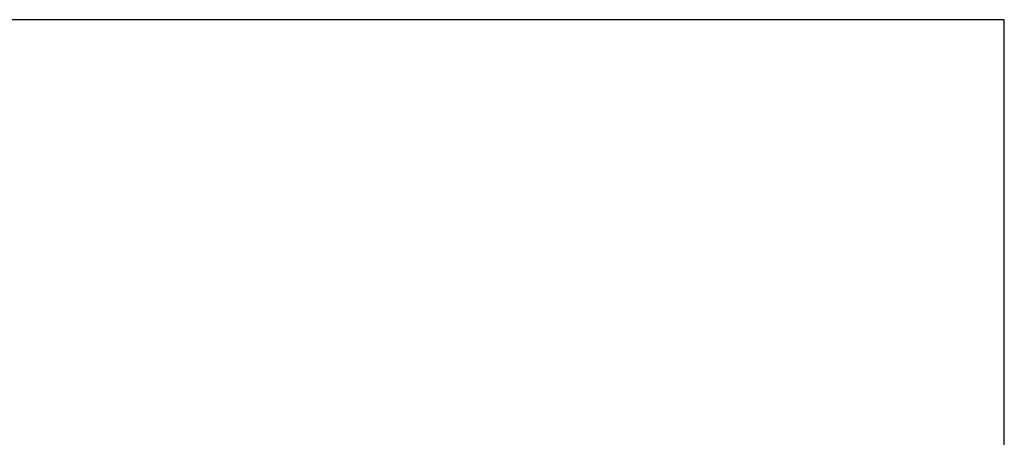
# Model space of a CAD drawing. Extents: x 0 to 283, y 0 to 196.
# Tile 35 of 35: x 162 to 283, y 145 to 196. Entities that reach past the tile are written whole.
import ezdxf
from ezdxf.enums import TextEntityAlignment as Align

# ---------------------------------------------------------------- set-up
doc = ezdxf.new("R2010")
doc.units = 0
for name, color, linetype in [('BORDER', 3, 'CONTINUOUS'), ('BORDERTEXT', 7, 'CONTINUOUS'), ('DIM', 7, 'CONTINUOUS')]:
    doc.layers.add(name, color=color, linetype=linetype)
doc.styles.add('SANSSERIF', font='sanss___.ttf')

# ---------------------------------------------------------------- blocks, each defined once
blk = doc.blocks.new('Prof-A4_Motec_Mech_No-Billhead')
at = {"layer": 'BORDER'}
blk.add_lwpolyline([(0, 0), (283, 0), (283, 196), (0, 196)], close=True, dxfattribs=at)
at = {"layer": 'BORDERTEXT', "style": 'SANSSERIF', "flags": 4}
blk.add_attdef('2011', (24.99, 192.75), '', height=2, dxfattribs=at)
at = {"layer": 'BORDERTEXT', "style": 'SANSSERIF'}
blk.add_attdef('-2011', (31.82, 192.75), '', height=2, dxfattribs=at)
at = {"layer": 'BORDERTEXT', "style": 'SANSSERIF', "flags": 4}
for tag, p in [('0.15', (214.38, 18.75)), ('0.5%%D', (229.57, 18.75))]:
    blk.add_attdef(tag, text='', height=2.5, dxfattribs=at).set_placement(p, align=Align.MIDDLE_LEFT)
blk.add_attdef('1:2', text='', height=2.5, dxfattribs=at).set_placement((252.64, 18.75), align=Align.MIDDLE)
at = {"layer": 'BORDERTEXT', "style": 'SANSSERIF'}
for tag, height, p in [('TITLE', 3, (193, 11.25)), ('SPU88888', 3.5, (270.5, 5.2)), ('1of1', 2.5, (248, 5.2)), ('22.12.2012', 2.5, (155.65, 3.75)), ('INT', 2.5, (215.16, 3.75)), ('A', 2.5, (232.48, 3.75))]:
    blk.add_attdef(tag, text='', height=height, dxfattribs=at).set_placement(p, align=Align.MIDDLE)

msp = doc.modelspace()

# ---------------------------------------------------------------- block references
at = {"layer": 'DIM'}
msp.add_blockref('Prof-A4_Motec_Mech_No-Billhead', (0, 0), dxfattribs=at)

doc.saveas('drawing.dxf')
